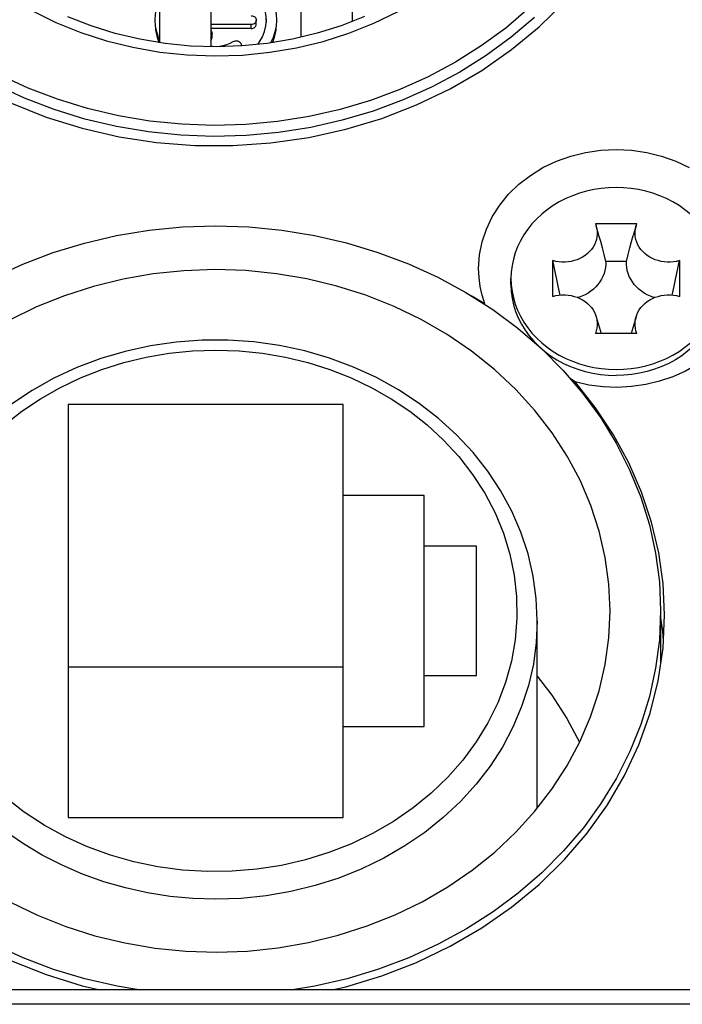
# Model space of a CAD drawing. Extents: x 0 to 420, y 0 to 297.
# Tile 31 of 124: x 43.97 to 47.25, y 160.43 to 165.3. Entities that reach past the tile are written whole.
import ezdxf

# ---------------------------------------------------------------- set-up
doc = ezdxf.new("R2010")
doc.units = 0
doc.header["$LTSCALE"] = 23.1
doc.layers.get('0').update_dxf_attribs({"linetype": 'CONTINUOUS'})
doc.layers.add('02___PRT_ALL_AXES', color=7, linetype='CONTINUOUS')

msp = doc.modelspace()

# ---------------------------------------------------------------- linework, layer by layer
at = {"color": 7, "linetype": 'CONTINUOUS'}
for p, q in [((45.359764, 165.734676), (45.359764, 165.216757)), ((45.613764, 165.734676), (45.613764, 165.294675)), ((44.659764, 165.575327), (44.659764, 165.189809)), ((44.913764, 165.575327), (44.913764, 165.169364)), ((45.113764, 165.279202), (44.913764, 165.279202)), ((45.113764, 165.259202), (45.113764, 165.279202)), ((45.138764, 165.280853), (45.138764, 165.300853)), ((45.186536, 165.309448), (45.187985, 165.290853)), ((45.238764, 165.300853), (45.236799, 165.271407)), ((45.113764, 165.259202), (44.913764, 165.259202)), ((44.920128, 165.215398), (44.920128, 165.235398)), ((44.916778, 165.224573), (44.913574, 165.219767)), ((44.913764, 165.200051), (44.916778, 165.204573)), ((44.916778, 165.204573), (44.916778, 165.224573)), ((45.087158, 164.784148), (44.928827, 164.779701)), ((46.816566, 164.293476), (46.820345, 164.282345)), ((46.816566, 164.293476), (47.020962, 164.293476)), ((47.017181, 164.282345), (47.003615, 164.235408)), ((47.017183, 164.282345), (47.020962, 164.293476)), ((46.605359, 163.933553), (46.605359, 164.110564)), ((46.97031, 164.106962), (46.867218, 164.106962)), ((46.970107, 164.091745), (46.97031, 164.106962)), ((47.23217, 164.110564), (47.23217, 163.933553)), ((46.398764, 164.022058), (46.400094, 163.989932)), ((46.398764, 163.992058), (46.398764, 164.022058)), ((47.195264, 163.940299), (47.204998, 163.984294)), ((46.269877, 163.895965), (46.201218, 163.936649)), ((46.820347, 163.832012), (46.843928, 163.750641)), ((47.017181, 163.832012), (46.9936, 163.750641)), ((47.020962, 163.750641), (46.816566, 163.750641)), ((46.715429, 163.510105), (46.692445, 163.525672)), ((44.208764, 163.399238), (44.208764, 161.355418)), ((45.568764, 163.399238), (44.208764, 163.399238)), ((45.568764, 161.355418), (45.568764, 163.399238)), ((45.968764, 162.948905), (45.568764, 162.948905)), ((45.968764, 161.805751), (45.968764, 162.948905)), ((46.228764, 162.697758), (45.968764, 162.697758)), ((46.228764, 162.056899), (46.228764, 162.697758)), ((47.138764, 162.377328), (47.138764, 162.113241)), ((46.528764, 161.400727), (46.528762, 162.329374)), ((45.568764, 162.099238), (44.208764, 162.099238)), ((45.968764, 162.056899), (46.228764, 162.056899)), ((45.568764, 161.805751), (45.968764, 161.805751)), ((44.208764, 161.355418), (45.568764, 161.355418)), ((42.798764, 160.50353), (47.571246, 160.50353)), ((47.560106, 160.430325), (42.798764, 160.430325))]:
    msp.add_line(p, q, dxfattribs=at)
for points in [[(47.064679, 166.601747), (47.057066, 166.464225), (47.037784, 166.328299), (47.006726, 166.193582), (46.964213, 166.061237), (46.91037, 165.932038), (46.845682, 165.806759), (46.770582, 165.686326), (46.685357, 165.571062), (46.590195, 165.461341), (46.485827, 165.357941), (46.372799, 165.261604), (46.251862, 165.172809), (46.123707, 165.092174), (45.98907, 165.020027), (45.848666, 164.956823), (45.703257, 164.902813), (45.553553, 164.85834), (45.400418, 164.82359), (45.244648, 164.798837), (45.087158, 164.784148)], [(44.938764, 165.56066), (44.972765, 165.558958), (45.005843, 165.554082), (45.038185, 165.545964), (45.069227, 165.534806), (45.098575, 165.520712), (45.125914, 165.503906), (45.150885, 165.484555), (45.17323, 165.462929), (45.192636, 165.439253), (45.20891, 165.413837), (45.221795, 165.386953), (45.231168, 165.358945), (45.236799, 165.330299), (45.238764, 165.300853)], [(45.188764, 165.300853), (45.186536, 165.329446), (45.180199, 165.357037), (45.169641, 165.383841), (45.155198, 165.409213), (45.137036, 165.432692), (45.115543, 165.453942), (45.091006, 165.472556), (45.063895, 165.488286), (45.034597, 165.500796), (45.003645, 165.50994), (44.971784, 165.515429), (44.938764, 165.517359)], [(43.607652, 165.062215), (43.764158, 164.969479), (43.927975, 164.88912), (44.099734, 164.820915), (44.27754, 164.765536), (44.460162, 164.723525), (44.646234, 164.695041), (44.834437, 164.680438), (45.023394, 164.679674), (45.211734, 164.692903), (45.398109, 164.719882), (45.581139, 164.760562), (45.759541, 164.814503), (45.931965, 164.881458), (46.097232, 164.960803), (46.254062, 165.052096), (46.401415, 165.15455), (46.538113, 165.267542), (46.663286, 165.390143)], [(44.638764, 165.300853), (44.640729, 165.330299), (44.64636, 165.358945), (44.655734, 165.386953), (44.659764, 165.395363)], [(46.514874, 165.314481), (46.39983, 165.216388), (46.276669, 165.125989), (46.146075, 165.043786), (46.008773, 164.970234), (45.865527, 164.905744), (45.717133, 164.850673), (45.564414, 164.805327), (45.40822, 164.769958), (45.249417, 164.744763), (45.088888, 164.729881), (44.927526, 164.725395), (44.766226, 164.731331), (44.605884, 164.747654), (44.447392, 164.774275), (44.29163, 164.811046), (44.139462, 164.857762), (43.991736, 164.914164), (43.84927, 164.979938), (43.712858, 165.054719), (43.583255, 165.138091), (43.461184, 165.229592), (43.347321, 165.328713)], [(44.029022, 165.347553), (44.147358, 165.289564), (44.270595, 165.239846), (44.397964, 165.198628), (44.528738, 165.16623), (44.662118, 165.142789), (44.79736, 165.128537), (44.93357, 165.123504), (45.070012, 165.127866), (45.205462, 165.141417), (45.338451, 165.164028), (45.468975, 165.19564), (45.59694, 165.236268), (45.721142, 165.285566), (45.840595, 165.343351)], [(45.674116, 165.318251), (45.55874, 165.273181), (45.439659, 165.235905), (45.317587, 165.206648), (45.193232, 165.185582), (45.067309, 165.172837), (44.94059, 165.168497), (44.81384, 165.172595), (44.687826, 165.185109), (44.563324, 165.20596), (44.441053, 165.23503), (44.32173, 165.272151), (44.206077, 165.317104)], [(44.659764, 165.206342), (44.655734, 165.214752), (44.64636, 165.242761), (44.640729, 165.271407), (44.638764, 165.300853)], [(44.638764, 165.280853), (44.640729, 165.251407), (44.64636, 165.222761), (44.655734, 165.194752), (44.657958, 165.190111)], [(45.113764, 165.322503), (45.118785, 165.32204), (45.123405, 165.320828), (45.127689, 165.318825), (45.131441, 165.316162), (45.134517, 165.312912), (45.13683, 165.309202), (45.138229, 165.305201), (45.138764, 165.300853)], [(45.131441, 165.285544), (45.127689, 165.28288), (45.123405, 165.280877), (45.118785, 165.279666), (45.113764, 165.279202)], [(45.113764, 165.259202), (45.118785, 165.259666), (45.123405, 165.260877), (45.127689, 165.26288), (45.131441, 165.265544), (45.134517, 165.268793), (45.13683, 165.272503), (45.138229, 165.276504), (45.138764, 165.280853)], [(45.138764, 165.300853), (45.138229, 165.296504), (45.13683, 165.292503), (45.134517, 165.288793), (45.131441, 165.285544)], [(45.146168, 165.180818), (45.155194, 165.192486), (45.169639, 165.217859), (45.180198, 165.244664), (45.186536, 165.272257), (45.188764, 165.300853)], [(45.219535, 165.190038), (45.221795, 165.194752), (45.231168, 165.222761), (45.236799, 165.251407), (45.238764, 165.280853)], [(44.913764, 165.249649), (44.914895, 165.248625), (44.91775, 165.244613), (44.919467, 165.240231), (44.920128, 165.235398)], [(44.920128, 165.235398), (44.920031, 165.233504), (44.919748, 165.231639), (44.919275, 165.229795), (44.91862, 165.227993), (44.917788, 165.226255), (44.916778, 165.224573)], [(45.236799, 165.271407), (45.231168, 165.242761), (45.221795, 165.214752), (45.209103, 165.188271)], [(44.928827, 164.779701), (44.770551, 164.78543), (44.613233, 164.801392), (44.457735, 164.827405), (44.304953, 164.863402), (44.1557, 164.909098), (44.010835, 164.964309), (43.871106, 165.02866), (43.737317, 165.101866), (43.610149, 165.183464)], [(44.913764, 165.173005), (44.921639, 165.171798), (44.939734, 165.170962), (44.957816, 165.172001), (44.975617, 165.174942), (44.992885, 165.179699), (45.009237, 165.18619), (45.024801, 165.194442)], [(44.916778, 165.204573), (44.917788, 165.206255), (44.91862, 165.207993), (44.919275, 165.209795), (44.919748, 165.211639), (44.920031, 165.213504), (44.920128, 165.215398)], [(45.024801, 165.194442), (45.029745, 165.196743), (45.034866, 165.198038), (45.040288, 165.198318), (45.045644, 165.197611), (45.050677, 165.195896), (45.055185, 165.193309), (45.058925, 165.189915), (45.061769, 165.185908), (45.063481, 165.181532), (45.06414, 165.176707)], [(45.06414, 165.176707), (45.063807, 165.173216), (45.063665, 165.172712)], [(46.238764, 164.072058), (46.24313, 164.138388), (46.255808, 164.203081), (46.276954, 164.266528), (46.306097, 164.327557), (46.343021, 164.385345), (46.387118, 164.439229), (46.437963, 164.48845), (46.494797, 164.532481), (46.55701, 164.570666), (46.623728, 164.602639), (46.694192, 164.627877), (46.767454, 164.646192), (46.842639, 164.657219), (46.918773, 164.660956), (46.994907, 164.657217), (47.070091, 164.646188), (47.143352, 164.627873), (47.213814, 164.602633), (47.280533, 164.570658)], [(46.918764, 164.472392), (46.881574, 164.471234), (46.84476, 164.467808), (46.808231, 164.462096), (46.772263, 164.45415), (46.737044, 164.443994), (46.702748, 164.431696), (46.669557, 164.417303), (46.637631, 164.400903), (46.607143, 164.382565), (46.578236, 164.362398), (46.551072, 164.340489), (46.525774, 164.316964), (46.502487, 164.29193), (46.481312, 164.265527), (46.462375, 164.237878), (46.445755, 164.209134), (46.431555, 164.179432), (46.419828, 164.148932), (46.410653, 164.117783), (46.404057, 164.086148), (46.400094, 164.054185), (46.398764, 164.022058)], [(47.438764, 164.022058), (47.437434, 164.054185), (47.433471, 164.086148), (47.426876, 164.117783), (47.4177, 164.148932), (47.405973, 164.179432), (47.391773, 164.209134), (47.375153, 164.237878), (47.356216, 164.265527), (47.335041, 164.29193), (47.311754, 164.316964), (47.286456, 164.340489), (47.259292, 164.362398), (47.230385, 164.382565), (47.199897, 164.400903), (47.167971, 164.417303), (47.13478, 164.431696), (47.100484, 164.443994), (47.065265, 164.45415), (47.029297, 164.462096), (46.992768, 164.467808), (46.955954, 164.471234), (46.918764, 164.472392)], [(43.838789, 164.027339), (43.984045, 164.093811), (44.134586, 164.150734), (44.289669, 164.197746), (44.448393, 164.234651), (44.609929, 164.261155), (44.773323, 164.277188), (44.937657, 164.282559), (45.101997, 164.277331), (45.265402, 164.261443), (45.42697, 164.235079), (45.585767, 164.198304), (45.740943, 164.151413), (45.891596, 164.094593), (46.036945, 164.028235), (46.176145, 163.952633), (46.308482, 163.868268), (46.433174, 163.77553), (46.549587, 163.674994), (46.657016, 163.567117), (46.754881, 163.452636), (46.842455, 163.332297), (46.919478, 163.206531), (46.985601, 163.075687), (47.040361, 162.94077), (47.083219, 162.802612), (47.114054, 162.66208), (47.132532, 162.520462), (47.138764, 162.377328)], [(46.820345, 164.282345), (46.820837, 164.280603), (46.823699, 164.267538), (46.825154, 164.25421), (46.825195, 164.240831), (46.823808, 164.227573), (46.82101, 164.214477), (46.816787, 164.201575), (46.81122, 164.18906), (46.804376, 164.177127), (46.796289, 164.165798), (46.78698, 164.155116), (46.776564, 164.145207), (46.765122, 164.136187), (46.752788, 164.128125), (46.739706, 164.121122), (46.725927, 164.115194), (46.711476, 164.110373), (46.696578, 164.106716), (46.681456, 164.104293), (46.666147, 164.103092), (46.650698, 164.103127), (46.635309, 164.104387), (46.620223, 164.106865), (46.605359, 164.110564)], [(46.867218, 164.106962), (46.859027, 164.140641), (46.850746, 164.173275), (46.842385, 164.204857), (46.833913, 164.235408), (46.820347, 164.282345)], [(47.23217, 164.110564), (47.217305, 164.106865), (47.202219, 164.104387), (47.18683, 164.103127), (47.171381, 164.103092), (47.156072, 164.104293), (47.14095, 164.106716), (47.126052, 164.110373), (47.111601, 164.115194), (47.097822, 164.121122), (47.08474, 164.128125), (47.072406, 164.136187), (47.060964, 164.145207), (47.050549, 164.155116), (47.041239, 164.165798), (47.033152, 164.177127), (47.026308, 164.18906), (47.020741, 164.201575), (47.016518, 164.214477), (47.01372, 164.227573), (47.012333, 164.240831), (47.012374, 164.25421), (47.013829, 164.267538), (47.016691, 164.280603), (47.017183, 164.282345)], [(46.97031, 164.106962), (46.978501, 164.140641), (46.986782, 164.173275), (46.995144, 164.204857), (47.003615, 164.235408)], [(46.642264, 163.940299), (46.632531, 163.984294), (46.625391, 164.016935), (46.618485, 164.048842), (46.611807, 164.080056), (46.605359, 164.110564)], [(46.867218, 164.106962), (46.867421, 164.091745), (46.866167, 164.076672), (46.863445, 164.061691), (46.859289, 164.046957), (46.853714, 164.032578), (46.846774, 164.018651), (46.838502, 164.005279), (46.828971, 163.99255), (46.818233, 163.980561), (46.806377, 163.969388), (46.793476, 163.959121), (46.779632, 163.949822), (46.764934, 163.941567), (46.749493, 163.934404), (46.733412, 163.928393), (46.72968, 163.927308)], [(47.204998, 163.984294), (47.212137, 164.016935), (47.219043, 164.048842), (47.225721, 164.080056), (47.23217, 164.110564)], [(46.888764, 162.377328), (46.882739, 162.509909), (46.864845, 162.641021), (46.834968, 162.771109), (46.793453, 162.898837), (46.740421, 163.023293), (46.676434, 163.143651), (46.602115, 163.258778), (46.517405, 163.368688), (46.422041, 163.473475), (46.31726, 163.571767), (46.203962, 163.66233), (46.082883, 163.74485), (45.954765, 163.818714), (45.820476, 163.883585), (45.680824, 163.938994), (45.536728, 163.984717), (45.38907, 164.020408), (45.238776, 164.04597), (45.086756, 164.061183), (44.933938, 164.066071), (44.781251, 164.060536), (44.629607, 164.044717), (44.479939, 164.018641), (44.333117, 163.982558), (44.190054, 163.936616), (44.051551, 163.88116), (43.918462, 163.81644)], [(46.269877, 163.895965), (46.256322, 163.939087), (46.246619, 163.98281), (46.240766, 164.027134), (46.238764, 164.072058)], [(47.598764, 164.072058), (47.595012, 164.010509), (47.584063, 163.950268), (47.565798, 163.891014), (47.540578, 163.833708), (47.508571, 163.779028), (47.470227, 163.727506), (47.425861, 163.679746), (47.376046, 163.636203), (47.32124, 163.597423), (47.262112, 163.563743), (47.199237, 163.535616), (47.133351, 163.513252), (47.065123, 163.49699), (46.995323, 163.486905), (46.924687, 163.483209), (46.853985, 163.485839), (46.784359, 163.494806), (46.715429, 163.510105)], [(47.107848, 163.927308), (47.104117, 163.928393), (47.088035, 163.934404), (47.072594, 163.941567), (47.057896, 163.949822), (47.044052, 163.959121), (47.031151, 163.969388), (47.019295, 163.980561), (47.008557, 163.99255), (46.999026, 164.005279), (46.990754, 164.018651), (46.983814, 164.032578), (46.978239, 164.046957), (46.974083, 164.061691), (46.971361, 164.076672), (46.970107, 164.091745)], [(46.398764, 163.992058), (46.400218, 163.958405), (46.404572, 163.92494), (46.411802, 163.89185), (46.421866, 163.85932), (46.43471, 163.827533), (46.45026, 163.796666), (46.468431, 163.766892), (46.48912, 163.738377), (46.512212, 163.71128), (46.537577, 163.685754), (46.565074, 163.661941), (46.594549, 163.639974), (46.625838, 163.619976), (46.658764, 163.602058), (46.693145, 163.586322), (46.728787, 163.572855), (46.765491, 163.561732), (46.803053, 163.553016), (46.841262, 163.546755), (46.879904, 163.542984), (46.918764, 163.541725)], [(46.400094, 163.989932), (46.404057, 163.957969), (46.410653, 163.926334), (46.419828, 163.895185), (46.431555, 163.864685), (46.445755, 163.834983), (46.462375, 163.806239), (46.481312, 163.77859), (46.502487, 163.752186), (46.525774, 163.727153), (46.551072, 163.703628), (46.578236, 163.681719), (46.607143, 163.661552), (46.637631, 163.643214), (46.669557, 163.626814), (46.702748, 163.612421), (46.737044, 163.600123), (46.772263, 163.589967), (46.808231, 163.582021), (46.84476, 163.576309), (46.881574, 163.572883), (46.918764, 163.571725)], [(47.438764, 163.992058), (47.43731, 163.958405), (47.432956, 163.92494), (47.425727, 163.89185), (47.415662, 163.85932), (47.402818, 163.827533), (47.387268, 163.796666), (47.369097, 163.766892), (47.348408, 163.738377), (47.325316, 163.71128), (47.299951, 163.685754), (47.272454, 163.661941), (47.242979, 163.639974), (47.211691, 163.619976), (47.178764, 163.602058), (47.144384, 163.586322), (47.108741, 163.572855), (47.072037, 163.561732), (47.034475, 163.553016), (46.996266, 163.546755), (46.957624, 163.542984), (46.918764, 163.541725)], [(46.918764, 163.571725), (46.955954, 163.572883), (46.992768, 163.576309), (47.029297, 163.582021), (47.065265, 163.589967), (47.100484, 163.600123), (47.13478, 163.612421), (47.167971, 163.626814), (47.199897, 163.643214), (47.230385, 163.661552), (47.259292, 163.681719), (47.286456, 163.703628), (47.311754, 163.727153), (47.335041, 163.752186), (47.356216, 163.77859), (47.375153, 163.806239), (47.391773, 163.834983), (47.405973, 163.864685), (47.4177, 163.895185), (47.426876, 163.926334), (47.433471, 163.957969), (47.437434, 163.989932)], [(46.605359, 163.933553), (46.620223, 163.937251), (46.635309, 163.93973), (46.650698, 163.94099), (46.666147, 163.941025), (46.681456, 163.939824), (46.696578, 163.937401), (46.711476, 163.933744), (46.725927, 163.928923), (46.739706, 163.922995), (46.752788, 163.915992), (46.765122, 163.90793), (46.776564, 163.89891), (46.78698, 163.889001), (46.796289, 163.878319), (46.804376, 163.866989), (46.81122, 163.855057), (46.816787, 163.842541), (46.820345, 163.832011)], [(47.017183, 163.832011), (47.020741, 163.842541), (47.026308, 163.855057), (47.033152, 163.866989), (47.041239, 163.878319), (47.050549, 163.889001), (47.060964, 163.89891), (47.072406, 163.90793), (47.08474, 163.915992), (47.097822, 163.922995), (47.111601, 163.928923), (47.126052, 163.933744), (47.14095, 163.937401), (47.156072, 163.939824), (47.171381, 163.941025), (47.18683, 163.94099), (47.202219, 163.93973), (47.217305, 163.937251), (47.23217, 163.933553)], [(46.820345, 163.832011), (46.82101, 163.82964), (46.823808, 163.816544), (46.825195, 163.803286), (46.825154, 163.789907), (46.823699, 163.776579), (46.820837, 163.763514), (46.816566, 163.750641)], [(47.020962, 163.750641), (47.016691, 163.763514), (47.013829, 163.776579), (47.012374, 163.789907), (47.012333, 163.803286), (47.01372, 163.816544), (47.016518, 163.82964), (47.017183, 163.832011)], [(46.528762, 162.329415), (46.523658, 162.438742), (46.508354, 162.549541), (46.482928, 162.658978), (46.447514, 162.766373), (46.402285, 162.871073), (46.34753, 162.972323), (46.283622, 163.069399), (46.210921, 163.161724), (46.129808, 163.248755), (46.040863, 163.329823), (45.944724, 163.404332), (45.841983, 163.471823), (45.733274, 163.531867), (45.619351, 163.584038), (45.501011, 163.627976), (45.379004, 163.663411), (45.254116, 163.690118), (45.127183, 163.707921), (44.99906, 163.716707), (44.870562, 163.716428), (44.742507, 163.707087), (44.615759, 163.688748), (44.491176, 163.661545), (44.36953, 163.625652), (44.251561, 163.581284), (44.138113, 163.528756), (44.030004, 163.468466), (43.927839, 163.400772)], [(43.814373, 163.224017), (43.894093, 163.29739), (43.979572, 163.364768), (44.071096, 163.426325), (44.167808, 163.481544), (44.269164, 163.530045), (44.374518, 163.571603), (44.483266, 163.605913), (44.59473, 163.632837), (44.708263, 163.652154), (44.82317, 163.663816), (44.93877, 163.667688), (45.054371, 163.663815), (45.169277, 163.652152), (45.282809, 163.632835), (45.394272, 163.60591), (45.50302, 163.5716), (45.608372, 163.530042), (45.709727, 163.481541), (45.806437, 163.426322), (45.897959, 163.364766), (45.983437, 163.297388), (46.063157, 163.224016)], [(47.158764, 162.357328), (47.151507, 162.512246), (47.130124, 162.665152), (47.094479, 162.816523), (47.044984, 162.964927), (46.981827, 163.109394), (46.905548, 163.249024), (46.816824, 163.382442), (46.715429, 163.510105)], [(46.063157, 163.224016), (46.140145, 163.140593), (46.208556, 163.052455), (46.268607, 162.959248), (46.31965, 162.862035), (46.361161, 162.761476), (46.392977, 162.658436), (46.414766, 162.55397), (46.426516, 162.44817), (46.42811, 162.34104), (46.419531, 162.233906), (46.400622, 162.127877), (46.37169, 162.023612), (46.332857, 161.921928), (46.284527, 161.823465), (46.226975, 161.728946), (46.160713, 161.63895), (46.086149, 161.554133), (46.003873, 161.474982), (45.914389, 161.402065), (45.818362, 161.33579), (45.716385, 161.276646), (45.609184, 161.22495), (45.497431, 161.181109), (45.381891, 161.145337), (45.263286, 161.117948), (45.142411, 161.09906), (45.020008, 161.088895), (44.89696, 161.087459), (44.773994, 161.094917), (44.652323, 161.11102), (44.533403, 161.135594), (44.417228, 161.168579), (44.303888, 161.209988), (44.194557, 161.259432), (44.090196, 161.316695), (43.991524, 161.381272), (43.899713, 161.452515)], [(43.922763, 160.935942), (44.057052, 160.871071), (44.196705, 160.815663), (44.3408, 160.769939), (44.488458, 160.734248), (44.638752, 160.708687), (44.790772, 160.693473), (44.94359, 160.688585), (45.096277, 160.694121), (45.247921, 160.709939), (45.397589, 160.736016), (45.544412, 160.772098), (45.687474, 160.81804), (45.825978, 160.873496), (45.959067, 160.938216), (46.085997, 161.011764), (46.205975, 161.093807), (46.318294, 161.183785), (46.422284, 161.28142), (46.517044, 161.385538), (46.601376, 161.494828), (46.675506, 161.60943), (46.739489, 161.729408), (46.79265, 161.853682), (46.834398, 161.981485), (46.864533, 162.111931), (46.882605, 162.243736), (46.888764, 162.377328)], [(47.138764, 162.377328), (47.132549, 162.234476), (47.114161, 162.093185), (47.08349, 161.953049), (47.040862, 161.815288), (46.9864, 161.680715), (46.920599, 161.550136), (46.843897, 161.424512), (46.75659, 161.304189), (46.658869, 161.189557), (46.551495, 161.081442), (46.435036, 160.98063), (46.310272, 160.887623), (46.177916, 160.803068), (46.03874, 160.727317), (45.893483, 160.660845), (45.742942, 160.603922), (45.587859, 160.55691), (45.429135, 160.520005), (45.328723, 160.50353)], [(47.126646, 162.031478), (47.150618, 162.193223), (47.158764, 162.357328)], [(46.528764, 162.327328), (46.524037, 162.221229), (46.50952, 162.11374), (46.4853, 162.00757), (46.451527, 161.903375), (46.40841, 161.801799), (46.356215, 161.703469), (46.295264, 161.608992), (46.225934, 161.518953), (46.148653, 161.433907), (46.063899, 161.35438), (45.972195, 161.280862), (45.874107, 161.213809), (45.770242, 161.153634), (45.66124, 161.100708), (45.547776, 161.05536), (45.43055, 161.017868), (45.310287, 160.988466), (45.187728, 160.967333), (45.063632, 160.954601), (44.938764, 160.950348)], [(45.520367, 160.50353), (45.581139, 160.517037), (45.759541, 160.570979), (45.931965, 160.637933), (46.097232, 160.717278), (46.254062, 160.808571), (46.401415, 160.911026), (46.538113, 161.024017), (46.663286, 161.146618), (46.775897, 161.27804), (46.875268, 161.417241), (46.960533, 161.563293), (47.031227, 161.715067), (47.086677, 161.871521), (47.126646, 162.031478)], [(46.528764, 162.05393), (46.601376, 161.959829), (46.675506, 161.845227), (46.73838, 161.727328)], [(44.938764, 160.950348), (44.825561, 160.953842), (44.712933, 160.964308), (44.601451, 160.981691), (44.491681, 161.005904), (44.38418, 161.036824), (44.279494, 161.074293), (44.178153, 161.118122), (44.080674, 161.168089), (43.987549, 161.223939), (43.899252, 161.285389), (43.816232, 161.352128), (43.738908, 161.423816)], [(43.607652, 160.818691), (43.764158, 160.725954), (43.927975, 160.645595), (44.099734, 160.577391), (44.27754, 160.522012), (44.357878, 160.50353)], [(44.548902, 160.50353), (44.450558, 160.519578), (44.291761, 160.556353), (44.136585, 160.603243), (43.985932, 160.660063), (43.840583, 160.726421), (43.701383, 160.802024)]]:
    msp.add_lwpolyline(points, dxfattribs=at)
at = {"layer": '02___PRT_ALL_AXES', "color": 3, "linetype": 'CONTINUOUS'}
for p, q in [((47.150204, 162.275522), (47.13825, 162.354212)), ((47.152482, 162.230771), (47.150204, 162.275522))]:
    msp.add_line(p, q, dxfattribs=at)

doc.saveas('drawing.dxf')
